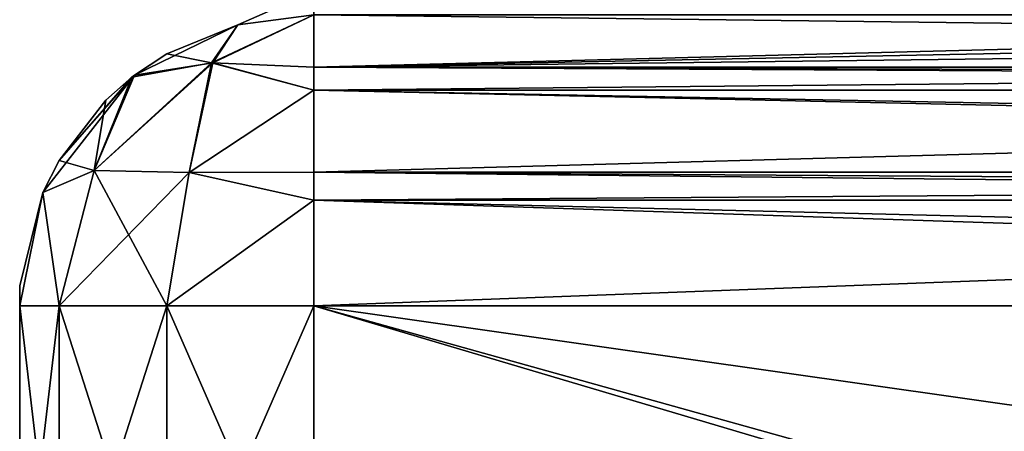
# Model space of a CAD drawing. Header units: metres. Extents: x -106 to 106, y -152 to 75.
# Tile 13 of 21: x -100 to -60, y -4 to 13. Entities that reach past the tile are written whole.
import ezdxf

# ---------------------------------------------------------------- set-up
doc = ezdxf.new("R2010")
doc.units = ezdxf.units.M
doc.layers.add('solid_20522313', color=7, linetype='CONTINUOUS')

msp = doc.modelspace()

# ---------------------------------------------------------------- linework, layer by layer
at = {"layer": 'solid_20522313'}
for points in [[(-91.107544, 12.636086, -12.289733), (-88, 13.040526, 12.352942), (-88, 14)], [(-91.107544, 12.636086, -12.289733), (-88, 14), (-88, 13.040526, -12.352942)], [(-92.178001, 11.089191, 15.832952), (-88, 13.040526, 12.352942), (-91.107544, 12.636086, 12.289731)], [(-92.178001, 11.089191, 15.832952), (-88, 9.965021, 18.679337), (-88, 13.040526, 12.352942)], [(-92.124092, 11.084868, -15.88271), (-88, 13.040526, -12.352942), (-88, 10.900952, -17.541983)], [(-92.124092, 11.084868, -15.88271), (-91.107544, 12.636086, -12.289733), (-88, 13.040526, -12.352942)], [(-91.107544, 12.636086, 12.289731), (-88, 13.040526, 12.352942), (-91.107544, 12.636086, -12.289733)], [(-88, 10.900947, 17.541992), (-5.42138, 13.040526, 12.352942), (-88, 13.040526, 12.352942)], [(-88, 9.965021, 18.679337), (-88, 10.900947, 17.541992), (-88, 13.040526, 12.352942)], [(88, 10.900947, -17.541992), (-88, 13.040526, -12.352942), (88, 13.040526, -12.352942)], [(-88, 10.900952, -17.541983), (-88, 13.040526, -12.352942), (88, 10.900947, -17.541992)], [(-8.831276, 12.476033, 14.562032), (-5.42138, 13.040526, 12.352942), (-88, 10.900947, 17.541992)], [(-95.319984, 10.579233, -11.968275), (-94.003105, 11.45034, -12.104417), (-91.107544, 12.636086, -12.289733)], [(-92.124092, 11.084868, -15.88271), (-95.319984, 10.579233, -11.968275), (-91.107544, 12.636086, -12.289733)], [(-91.107544, 12.636086, 12.289731), (-91.107544, 12.636086, -12.289733), (-94.003105, 11.45034, -12.104417)], [(-94.003105, 11.450341, 12.104417), (-91.107544, 12.636086, 12.289731), (-94.003105, 11.45034, -12.104417)], [(-92.178001, 11.089191, 15.832952), (-91.107544, 12.636086, 12.289731), (-94.003105, 11.450341, 12.104417)], [(-11.625055, 11.845322, 16.008698), (-8.831276, 12.476033, 14.562032), (-88, 10.900947, 17.541992)], [(-15.469607, 10.676497, 17.84173), (-11.625055, 11.845322, 16.008698), (-88, 10.900947, 17.541992)], [(-95.424362, 10.498944, 11.955674), (-94.003105, 11.450341, 12.104417), (-95.319984, 10.579233, -11.968275)], [(-92.178001, 11.089191, 15.832952), (-94.003105, 11.450341, 12.104417), (-95.424362, 10.498944, 11.955674)], [(-94.003105, 11.450341, 12.104417), (-94.003105, 11.45034, -12.104417), (-95.319984, 10.579233, -11.968275)], [(-92.178001, 11.089191, 15.832952), (-95.424362, 10.498944, 11.955674), (-96.968369, 6.697925, 16.259333)], [(-92.178001, 11.089191, 15.832952), (-96.968369, 6.697925, 16.259333), (-93.095222, 6.614697, 19.91016)], [(-92.124092, 11.084868, -15.88271), (-93.095222, 6.614697, -19.910158), (-96.968369, 6.697925, -16.259333)], [(-92.124092, 11.084868, -15.88271), (-96.968369, 6.697925, -16.259333), (-95.319984, 10.579233, -11.968275)], [(-92.178001, 11.089191, 15.832952), (-93.095222, 6.614697, 19.91016), (-88, 9.965021, 18.679337)], [(-92.124092, 11.084868, -15.88271), (-88, 9.965021, -18.679337), (-93.095222, 6.614697, -19.910158)], [(-92.124092, 11.084868, -15.88271), (-88, 10.900952, -17.541983), (-88, 9.965021, -18.679337)], [(-88, 10.900952, -17.541983), (88, 10.900947, -17.541992), (88, 9.965021, -18.679337)], [(-88, 9.965021, -18.679337), (-88, 10.900952, -17.541983), (88, 9.965021, -18.679337)], [(-15.469607, 10.676497, 17.84173), (-88, 10.900947, 17.541992), (-88, 9.965021, 18.679337)], [(-95.319984, 10.579233, -11.968275), (-96.968369, 6.697925, -16.259333), (-99.05426, 5.797856, -11.221012)], [(-98.395668, 7.106726, -11.42557), (-95.319984, 10.579233, -11.968275), (-99.05426, 5.797856, -11.221012)], [(-95.424362, 10.498944, 11.955674), (-95.319984, 10.579233, -11.968275), (-98.395668, 7.106726, -11.42557)], [(-96.489037, 9.564254, 11.809641), (-95.424362, 10.498944, 11.955674), (-98.395668, 7.106726, -11.42557)], [(-96.968369, 6.697925, 16.259333), (-95.424362, 10.498944, 11.955674), (-96.489037, 9.564254, 11.809641)], [(-20.51016, 8.478525, 20.028715), (-15.469607, 10.676497, 17.84173), (-88, 9.965021, 18.679337)], [(-93.095222, 6.614697, -19.910158), (-88, 9.965021, -18.679337), (-88, 6.635835, -21.190294)], [(-88, 9.965021, 18.679337), (-93.095222, 6.614697, 19.91016), (-88, 5.494773, 21.699156)], [(-88, 9.965021, -18.679337), (88, 9.965021, -18.679337), (88, 6.635817, -21.190304)], [(-88, 6.635835, -21.190294), (-88, 9.965021, -18.679337), (88, 6.635817, -21.190304)], [(-88, 6.635817, 21.190304), (-88, 9.965021, 18.679337), (-88, 5.494773, 21.699156)], [(-20.51016, 8.478525, 20.028715), (-88, 9.965021, 18.679337), (-88, 6.635817, 21.190304)], [(-98.395668, 7.106727, 11.42557), (-96.489037, 9.564254, 11.809641), (-98.395668, 7.106726, -11.42557)], [(-96.968369, 6.697925, 16.259333), (-96.489037, 9.564254, 11.809641), (-98.395668, 7.106727, 11.42557)], [(-24.535023, 5.935988, 21.519205), (-20.51016, 8.478525, 20.028715), (-88, 6.635817, 21.190304)], [(-99.054268, 5.797831, 11.220954), (-98.395668, 7.106727, 11.42557), (-99.05426, 5.797856, -11.221012)], [(-96.968369, 6.697925, 16.259333), (-98.395668, 7.106727, 11.42557), (-99.054268, 5.797831, 11.220954)], [(-98.395668, 7.106727, 11.42557), (-98.395668, 7.106726, -11.42557), (-99.05426, 5.797856, -11.221012)], [(-96.968369, 6.697925, 16.259333), (-99.054268, 5.797831, 11.220954), (-98.392303, 1.184448, 16.5)], [(-99.05426, 5.797856, -11.221012), (-96.968369, 6.697925, -16.259333), (-98.392303, 1.184448, -16.5)], [(-96.968369, 6.697925, -16.259333), (-93.095222, 6.614697, -19.910158), (-98.392303, 1.184448, -16.5)], [(-96.968369, 6.697925, 16.259333), (-98.392303, 1.184448, 16.5), (-94, 1.184448, 20.892305)], [(-93.095222, 6.614697, -19.910158), (-94, 1.184448, -20.892305), (-98.392303, 1.184448, -16.5)], [(-93.095222, 6.614697, 19.91016), (-96.968369, 6.697925, 16.259333), (-94, 1.184448, 20.892305)], [(-93.095222, 6.614697, -19.910158), (-88, 5.494781, -21.699152), (-94, 1.184448, -20.892305)], [(-88, 5.494773, 21.699156), (-93.095222, 6.614697, 19.91016), (-94, 1.184448, 20.892305)], [(-93.095222, 6.614697, -19.910158), (-88, 6.635835, -21.190294), (-88, 5.494781, -21.699152)], [(-88, 6.635835, -21.190294), (88, 6.635817, -21.190304), (88, 5.494773, -21.699156)], [(-88, 5.494781, -21.699152), (-88, 6.635835, -21.190294), (88, 5.494773, -21.699156)], [(-24.535023, 5.935988, 21.519205), (-88, 6.635817, 21.190304), (-88, 5.494773, 21.699156)], [(-99.05426, 5.797856, -11.221012), (-98.392303, 1.184448, -16.5), (-100, 1.184448, -10.5)], [(-99.054268, 5.797831, 11.220954), (-99.05426, 5.797856, -11.221012), (-100, 1.184448, -10.5)], [(-99.054268, 5.797831, 11.220954), (-100, 1.184448, -10.5), (-100, 1.999977, 0)], [(-99.054268, 5.797831, 11.220954), (-100, 1.999977, 0), (-100, 1.184448, 10.5)], [(-99.054268, 5.797831, 11.220954), (-100, 1.184448, 10.5), (-98.392303, 1.184448, 16.5)], [(-27.321354, 3.47536, 22.279291), (-24.535023, 5.935988, 21.519205), (-88, 5.494773, 21.699156)], [(-88, 5.494781, -21.699152), (-88, 1.184448, -22.5), (-94, 1.184448, -20.892305)], [(-88, 5.494773, 21.699156), (-94, 1.184448, 20.892305), (-88, 1.184448, 22.5)], [(-88, 5.494781, -21.699152), (88, 1.184448, -22.5), (-88, 1.184448, -22.5)], [(-88, 5.494781, -21.699152), (88, 5.494773, -21.699156), (88, 1.184448, -22.5)], [(-27.321354, 3.47536, 22.279291), (-88, 5.494773, 21.699156), (-88, 1.184448, 22.5)], [(-27.321354, 3.47536, 22.279291), (-88, 1.184448, 22.5), (-29.206701, 1.184448, 22.5)], [(-100, -12.5, 10.5), (-100, 1.999977, 0), (-100, 1.184448, -10.5)], [(-100, -12.5, 10.5), (-100, 1.184448, 10.5), (-100, 1.999977, 0)], [(-100, -12.5, -10.5), (-100, -12.5, 10.5), (-100, 1.184448, -10.5)], [(-98.392303, 1.184448, -16.5), (-100, -12.5, -10.5), (-100, 1.184448, -10.5)], [(-98.392303, -12.5, 16.5), (-100, 1.184448, 10.5), (-100, -12.5, 10.5)], [(-98.392303, -12.5, 16.5), (-98.392303, 1.184448, 16.5), (-100, 1.184448, 10.5)], [(-98.392311, -12.5, -16.499983), (-100, -12.5, -10.5), (-98.392303, 1.184448, -16.5)], [(-98.392311, -12.5, -16.499983), (-98.392303, 1.184448, -16.5), (-94, 1.184448, -20.892305)], [(-93.999992, -12.5, -20.892309), (-98.392311, -12.5, -16.499983), (-94, 1.184448, -20.892305)], [(-94, -12.5, 20.892305), (-94, 1.184448, 20.892305), (-98.392303, 1.184448, 16.5)], [(-98.392303, -12.5, 16.5), (-94, -12.5, 20.892305), (-98.392303, 1.184448, 16.5)], [(-93.999992, -12.5, -20.892309), (-94, 1.184448, -20.892305), (-88, 1.184448, -22.5)], [(-88, -12.5, 22.5), (-88, 1.184448, 22.5), (-94, 1.184448, 20.892305)], [(-94, -12.5, 20.892305), (-88, -12.5, 22.5), (-94, 1.184448, 20.892305)], [(-93.999992, -12.5, -20.892309), (-88, 1.184448, -22.5), (-88, -12.5, -22.5)], [(-88, -12.5, -22.5), (-88, 1.184448, -22.5), (88, 1.184448, -22.5)], [(88, -12.5, -22.5), (-88, -12.5, -22.5), (88, 1.184448, -22.5)], [(-41.794907, -12.5, 22.5), (-88, 1.184448, 22.5), (-88, -12.5, 22.5)], [(-31.374838, -6.86349, 22.5), (-29.206701, 1.184448, 22.5), (-88, 1.184448, 22.5)], [(-36.409035, -13.185524, 22.5), (-31.374838, -6.86349, 22.5), (-88, 1.184448, 22.5)], [(-36.409035, -13.185524, 22.5), (-88, 1.184448, 22.5), (-41.794907, -12.5, 22.5)]]:
    msp.add_3dface(points, dxfattribs=at)

doc.saveas('drawing.dxf')
